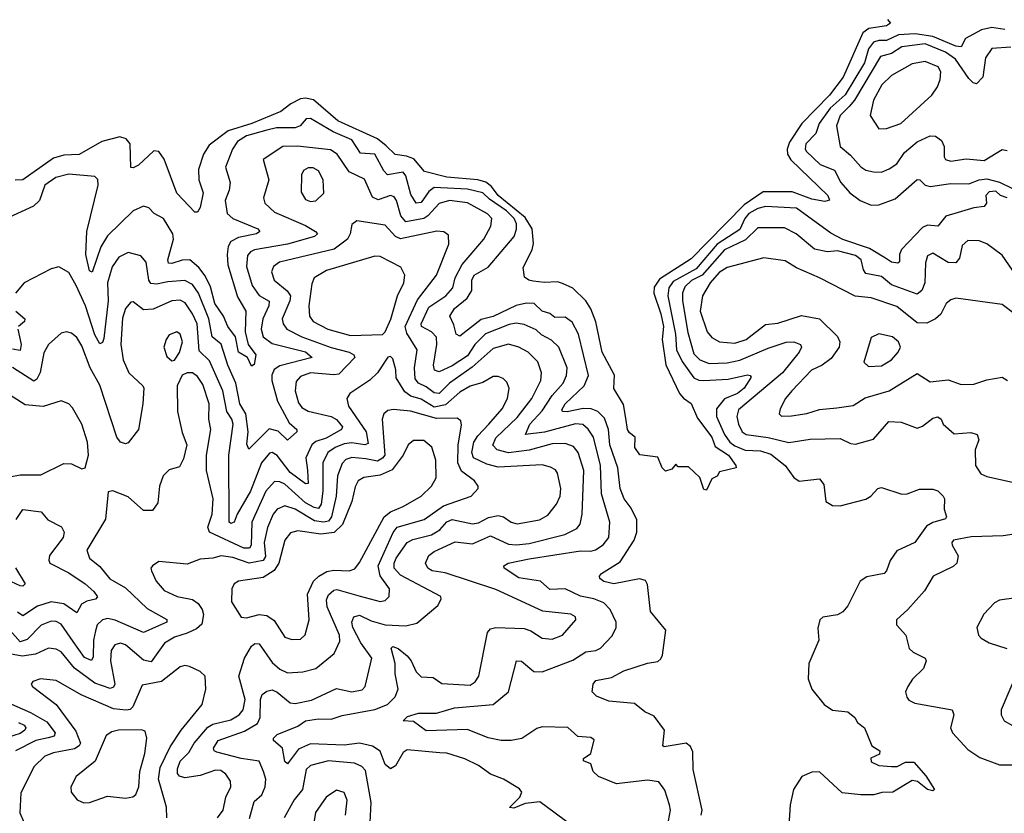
# Model space of a CAD drawing. Extents: x 1843161 to 1959474, y 907081 to 1016326.
# Tile 189 of 256: x 1866763 to 1870593, y 988512 to 991598. Entities that reach past the tile are written whole.
import ezdxf

# ---------------------------------------------------------------- set-up
doc = ezdxf.new("R2010")
doc.units = 0

msp = doc.modelspace()

# ---------------------------------------------------------------- linework, layer by layer
at = {"layer": '0CON20XD'}
for points in [[(1870139.1, 991599.1), (1870150, 991585), (1870135, 991574.8), (1870066.3, 991563.7), (1870042.8, 991547.2), (1869966.9, 991375), (1869912.7, 991305), (1869806.3, 991195), (1869758.2, 991121.8), (1869748.1, 991095), (1869749.5, 991075), (1869762.8, 991052.8), (1869907.3, 990915), (1869913.9, 990896.1), (1869895, 990891.4), (1869845, 990900.8), (1869768.2, 990928.2), (1869655, 990928.4), (1869581.7, 990878.3), (1869439.8, 990735), (1869375, 990668.9), (1869251.4, 990588.6), (1869231.4, 990558.6), (1869229.9, 990535), (1869257.1, 990455), (1869267.1, 990405), (1869262.7, 990355), (1869276.1, 990256.1), (1869329.6, 990145), (1869345, 990126.4), (1869375, 990106.2), (1869399.4, 990049.4), (1869455, 989975.4), (1869468, 989938), (1869520.5, 989905), (1869548.8, 989865), (1869550, 989855), (1869485, 989840), (1869476.2, 989823.8), (1869455, 989813.3), (1869435, 989768.8), (1869425, 989771.2), (1869408.7, 989818.7), (1869365, 989860), (1869325, 989860), (1869315, 989870), (1869300, 989850), (1869275, 989843.3), (1869262.5, 989855), (1869245, 989896.7), (1869175, 989906.7), (1869156, 989935), (1869157.5, 989975), (1869135, 989991.2), (1869127.5, 990005), (1869121.5, 990048.5), (1869111.7, 990101.7), (1869074.6, 990164.6), (1869076.5, 990216.5), (1869028.6, 990305), (1869003.8, 990423.8), (1868984.5, 990474.5), (1868965.5, 990505.5), (1868915, 990553.7), (1868875, 990572.4), (1868855, 990578.9), (1868805, 990576), (1868761.2, 990581.2), (1868743.3, 990585), (1868727.1, 990597.1), (1868721.4, 990635), (1868756.6, 990703.4), (1868762.4, 990727.6), (1868756.6, 990785), (1868729, 990829), (1868624.6, 990915), (1868599.1, 990949.1), (1868576.4, 990966.4), (1868545, 990975.1), (1868425, 990986.3), (1868337.7, 991007.7), (1868296.9, 991056.9), (1868268.1, 991068.1), (1868223.5, 991073.5), (1868188.3, 991108.3), (1868155, 991135.4), (1868000.6, 991205), (1867906, 991286), (1867875, 991293.5), (1867855, 991290.2), (1867818.4, 991271.6), (1867779, 991241), (1867666, 991195), (1867574.1, 991165.9), (1867499.9, 991110.1), (1867478.1, 991075), (1867458.9, 991015), (1867460, 990975), (1867477.4, 990925), (1867465, 990867.5), (1867455, 990850), (1867445, 990850), (1867375, 990923.1), (1867325.3, 991055.3), (1867305, 991086), (1867285, 991088.6), (1867225, 991033.1), (1867205, 991022), (1867195, 991023.3), (1867193.2, 991115), (1867177.3, 991135), (1867152.5, 991142.5), (1867083.1, 991125), (1866995, 991073.7), (1866935, 991071), (1866895, 991060.2), (1866775, 990975.2), (1866745, 990974.3)], [(1870595, 991560.6), (1870545, 991567.3), (1870505, 991558.6), (1870442.4, 991525), (1870425, 991492.3), (1870405, 991494.9), (1870315, 991533.1), (1870246.8, 991543.2), (1870181.3, 991538.7), (1870135, 991517.1), (1870105, 991517.5), (1870085, 991510.5), (1870065, 991484.3), (1870049, 991431), (1869974.4, 991305.6), (1869916, 991254), (1869872.6, 991195), (1869860.5, 991155), (1869821.6, 991115), (1869818.9, 991095), (1869823.9, 991085), (1869877.4, 991035)], [(1870618.7, 991491.3), (1870544.4, 991485.6), (1870520.5, 991449.5), (1870509.7, 991375), (1870485, 991349.1), (1870472.5, 991352.5), (1870455, 991369.5), (1870404, 991445), (1870365, 991472.1), (1870285, 991503.8), (1870195, 991492.9), (1870155, 991466.8), (1870111.6, 991455), (1870010.1, 991285), (1869989.7, 991260.3), (1869955.2, 991225), (1869941, 991185), (1869954.4, 991105), (1869995, 991072), (1870035.7, 991025.7), (1870055, 991013.1), (1870085, 991006.2), (1870115, 991005.4), (1870145, 991017.9), (1870175, 991037.7), (1870205, 991081.1), (1870255, 991122.6), (1870305, 991146.1), (1870325.3, 991145.3), (1870348.7, 991128.7), (1870359.5, 991105), (1870359.5, 991065), (1870365, 991054.4), (1870385, 991047.9), (1870445, 991056.8), (1870515, 991051.1), (1870585, 991093.8), (1870605, 991090)], [(1870105, 991174.4), (1870135, 991174.5), (1870191.1, 991195), (1870311.2, 991305), (1870333.3, 991336.7), (1870344, 991365), (1870346.6, 991395), (1870335.4, 991415), (1870285, 991435.5), (1870235, 991427), (1870155, 991381.2), (1870116.5, 991345), (1870084.8, 991285), (1870072.1, 991225), (1870105, 991174.4)], [(1869414, 988505), (1869417.4, 988525), (1869383.3, 988683.3), (1869382, 988752), (1869372.4, 988772.4), (1869356.2, 988785), (1869270.4, 988770.4), (1869264.4, 988775), (1869271.2, 988835), (1869230.7, 988890.7), (1869195, 988906.9), (1869155, 988938.9), (1869055, 988948.1), (1869007.3, 988967.3), (1868990, 988985), (1868993.8, 989015), (1869005, 989029.2), (1869065, 989040.5), (1869113.9, 989066.1), (1869205, 989095.9), (1869245, 989102.1), (1869257.6, 989112.4), (1869263.2, 989126.8), (1869276.1, 989225), (1869217.3, 989297.3), (1869205, 989402.5), (1869197.8, 989417.8), (1869173.6, 989423.6), (1869075, 989404.8), (1869035, 989413.1), (1869020, 989425), (1869018.6, 989435), (1869025.8, 989445), (1869099.4, 989490.6), (1869154, 989575), (1869164.3, 989605), (1869163.9, 989653.9), (1869141.7, 989698.3), (1869115.2, 989735.2), (1869098.9, 989775), (1869089.5, 989855), (1869058.6, 989945), (1869053.1, 990005), (1869038.5, 990048.5), (1869011.6, 990075), (1868985.6, 990085.6), (1868955, 990086.2), (1868893.5, 990073.5), (1868874.8, 990074.8), (1868871.5, 990081.5), (1868884.8, 990105), (1868958.6, 990175), (1868975.6, 990214.4), (1868937.6, 990375), (1868912.3, 990422.3), (1868885, 990441.6), (1868845, 990439.7), (1868825, 990455.9), (1868795, 990465.4), (1868765, 990494.2), (1868735, 990495.6), (1868695, 990486.6), (1868605, 990444.5), (1868557.8, 990432.2), (1868475, 990367.1), (1868461.2, 990375), (1868452.2, 990412.2), (1868436.2, 990445), (1868454.1, 990475), (1868503.9, 990515), (1868522.1, 990545), (1868522.2, 990585), (1868530.5, 990605), (1868585, 990635.3), (1868687, 990755), (1868696.4, 990783.6), (1868695.8, 990805), (1868686.5, 990825), (1868656.9, 990855), (1868590.1, 990900.1), (1868565, 990925.4), (1868505, 990939.7), (1868375, 990945.1), (1868355, 990930), (1868325, 990887.5), (1868305, 990884.8), (1868285, 990918.5), (1868265, 990991.1), (1868255.2, 991005.2), (1868194.5, 990994.5), (1868180.2, 991010.2), (1868145, 991075.7), (1868089, 991079), (1868055, 991131.1), (1867982.7, 991162.7), (1867895, 991214.5), (1867877.5, 991212.5), (1867854.7, 991185.3), (1867835, 991177.9), (1867762, 991178), (1867725, 991168.5), (1867645, 991147.1), (1867610.5, 991125), (1867590.7, 991095), (1867563.4, 991025), (1867581.8, 990965), (1867578.1, 990935), (1867562.4, 990895), (1867570.9, 990845), (1867592.9, 990825), (1867690, 990785), (1867697.1, 990775), (1867684.2, 990765), (1867615, 990750.8), (1867584.9, 990735.1), (1867574, 990716), (1867570.8, 990685), (1867573.3, 990645), (1867610.7, 990520.7), (1867643.4, 990465), (1867640.3, 990385), (1867651.7, 990335), (1867681.9, 990295), (1867675, 990257.5), (1867665, 990251.4), (1867650, 990285), (1867614.4, 990305), (1867603, 990365), (1867573.4, 990405), (1867555.6, 990445), (1867522.6, 990495), (1867505, 990559.2), (1867485, 990602.4), (1867460.7, 990635), (1867425, 990663.9), (1867395, 990663.2), (1867355, 990649.8), (1867342, 990652), (1867339.5, 990665), (1867361.9, 990745), (1867359.4, 990765), (1867322.5, 990825), (1867285.8, 990845), (1867265, 990866.9), (1867245, 990872.5), (1867205, 990855.4), (1867105, 990758.1), (1867079.2, 990715), (1867045, 990616), (1867035, 990621.2), (1867020.4, 990685), (1867024.1, 990775), (1867068.4, 990955), (1867067.3, 990977.3), (1867055, 990988.9), (1866955, 990997.1), (1866904.2, 990985), (1866861.5, 990955), (1866840.7, 990895), (1866817.4, 990872.6), (1866720.7, 990829.3)], [(1869286.6, 988483.4), (1869294.4, 988525), (1869291.1, 988545), (1869272.7, 988602.7), (1869248.8, 988635), (1869205, 988641.1), (1869085, 988626.8), (1869014.5, 988655), (1868993.8, 988675), (1868984.4, 988704.4), (1868956, 988716), (1868956.9, 988725), (1868985.5, 988744.5), (1868998.3, 988798.3), (1868985, 988806.5), (1868935, 988811.2), (1868895, 988845.5), (1868795, 988848.4), (1868775, 988842.1), (1868717.1, 988802.9), (1868675.2, 988794.8), (1868635.5, 988795.5), (1868585.2, 988805.2), (1868505, 988838.8), (1868345, 988833.4), (1868295, 988869.7), (1868255, 988872.5), (1868271.8, 988888.2), (1868315, 988901.5), (1868385, 988901.1), (1868455, 988922.5), (1868605, 988934.8), (1868664.7, 988985), (1868696.2, 989105), (1868715, 989104.4), (1868763.2, 989063.2), (1868795, 989062.9), (1868915, 989107.4), (1868965, 989140.2), (1869004.1, 989145.9), (1869022.5, 989155), (1869067.9, 989202.1), (1869083.5, 989235), (1869083.6, 989255), (1869059.6, 989305), (1869035, 989330.3), (1868996.3, 989346.3), (1868945, 989356.8), (1868885, 989384.8), (1868825, 989383.1), (1868789.4, 989415), (1868705, 989428.2), (1868648, 989465), (1868646.2, 989475), (1868663.3, 989485), (1868745, 989501.3), (1868945, 989533.2), (1868985, 989531.4), (1869003.1, 989536.9), (1869033.5, 989556.5), (1869055.4, 989585), (1869059.2, 989645), (1869026, 989755), (1869022.7, 989865), (1868994.8, 989975), (1868975, 990005.8), (1868953.8, 990023.8), (1868925, 990026.9), (1868804.8, 989994.8), (1868730.8, 989985), (1868747, 990025), (1868795, 990076.8), (1868835, 990136.8), (1868877.4, 990185), (1868890.7, 990215), (1868893.3, 990245), (1868860, 990325), (1868832, 990352), (1868792.9, 990372.9), (1868771.9, 990391.9), (1868725, 990413.3), (1868695, 990418.1), (1868667.3, 990412.7), (1868575, 990376.6), (1868534.2, 990335.8), (1868505, 990290.8), (1868445, 990251.7), (1868395, 990229.5), (1868377.3, 990235), (1868373.5, 990255), (1868385.8, 990335), (1868384.2, 990364.2), (1868365.3, 990385), (1868325.9, 990405), (1868324.8, 990415), (1868355, 990480.2), (1868420.8, 990525), (1868448.3, 990555), (1868457.7, 990595), (1868484, 990646), (1868568.4, 990745), (1868595.3, 990795), (1868599.6, 990825), (1868583.6, 990843.6), (1868505, 990886), (1868434.8, 990895.2), (1868395, 990883.9), (1868351.2, 990835), (1868335.3, 990825), (1868265, 990812.7), (1868246.1, 990835), (1868229.1, 990895), (1868219.3, 990909.3), (1868205, 990914.2), (1868157.6, 990897.6), (1868135, 990908.2), (1868105, 990978.5), (1868045, 991006.6), (1867997.6, 991075), (1867971.6, 991091.6), (1867843.7, 991106.3), (1867786.7, 991105), (1867710, 991055), (1867731.8, 990975), (1867711.5, 990905), (1867716.7, 990885), (1867755, 990850.3), (1867875, 990797.3), (1867914.2, 990775), (1867921.4, 990765), (1867910, 990755), (1867805.3, 990724.7), (1867677.2, 990702.8), (1867660.8, 990695), (1867649.4, 990680.6), (1867645, 990638.8), (1867667.4, 990565), (1867695, 990525.9), (1867733.9, 990503.9), (1867732.2, 990485), (1867708.4, 990435), (1867702.5, 990395), (1867710, 990365), (1867745, 990338.5), (1867875, 990306.7), (1867900.5, 990285), (1867775, 990252.3), (1867752.5, 990237.5), (1867744.2, 990215.8), (1867744.2, 990195), (1867766.7, 990115), (1867811, 990031), (1867841.4, 990005), (1867841.9, 989995), (1867805, 989963.5), (1867768.3, 989998.3), (1867733.2, 990006.8), (1867655, 989928), (1867647.3, 989947.3), (1867651.7, 989995), (1867642.4, 990065), (1867619.4, 990105), (1867603.9, 990185), (1867572.6, 990255), (1867547, 990337), (1867511.3, 990365), (1867498.6, 990435), (1867459, 990535), (1867435, 990568.3), (1867405, 990584.4), (1867339.1, 990579.1), (1867295, 990569.3), (1867273, 990573), (1867265.5, 990585.5), (1867255.7, 990655.7), (1867235, 990680), (1867185, 990692.3), (1867148.5, 990675), (1867123.1, 990636.9), (1867105.4, 990574.6), (1867106.9, 990505), (1867091, 990359), (1867085, 990342.9), (1867075, 990337.7), (1867055, 990372.3), (1867019.5, 990485), (1866983.4, 990565), (1866955, 990615.6), (1866915, 990637.1), (1866885, 990630), (1866781.2, 990575), (1866747.1, 990535)], [(1867895, 990891.2), (1867915, 990893.6), (1867946.3, 990923.7), (1867944.2, 990975), (1867925, 991010.8), (1867905, 991022), (1867885, 991021.5), (1867867.8, 991012.2), (1867858.9, 990995), (1867857.5, 990927.5), (1867875, 990898.5), (1867895, 990891.2)], [(1869877.4, 991035), (1869933.1, 991013.1), (1869958, 990965), (1869991.8, 990925), (1870033.1, 990895), (1870075, 990877), (1870105, 990878.5), (1870168.9, 990901.1), (1870255, 990976.9), (1870265, 990975.5), (1870285.7, 990955), (1870305, 990950), (1870385, 990960.6), (1870455, 990959.6), (1870495, 990975.2), (1870525, 990979.3), (1870575, 990966.1), (1870623.1, 990943.1)], [(1870605, 990905.3), (1870578.1, 990915), (1870560.8, 990930.8), (1870535, 990928.9), (1870522.1, 990915), (1870523.8, 990885), (1870515, 990872.3), (1870475, 990866.4), (1870365.7, 990834.3), (1870335.3, 990794.7), (1870295, 990799.5), (1870275, 990790.5), (1870193.6, 990705), (1870185.7, 990685), (1870185, 990656.7), (1870178.9, 990651.1), (1870155, 990655.2), (1870131.3, 990671.3), (1870068.7, 990708.7), (1869965, 990743.4), (1869918.4, 990768.4), (1869784.5, 990865), (1869665, 990871.7), (1869635, 990864.4), (1869599.6, 990845), (1869583.9, 990825), (1869565, 990782.8), (1869477, 990725), (1869395, 990629.8), (1869305, 990580.6), (1869288.2, 990555), (1869284.9, 990525), (1869314.4, 990375), (1869318.7, 990315), (1869339.6, 990269.6), (1869385, 990206.2), (1869405, 990196.3), (1869425, 990195.5), (1869519.5, 990200.5), (1869595, 990216.6), (1869605.3, 990215.3), (1869608.5, 990208.5), (1869581.9, 990165), (1869555, 990144.3), (1869505, 990124.1), (1869474.4, 990085), (1869474.1, 990055), (1869505.5, 989985), (1869525, 989956), (1869545, 989941.1), (1869585, 989924.1), (1869645, 989922.1), (1869685, 989909.1), (1869740.9, 989865), (1869775, 989817.9), (1869795, 989803.3), (1869875, 989812.9), (1869890.7, 989790.7), (1869899.4, 989725), (1869925, 989709.5), (1869955, 989708.5), (1870055, 989734.3), (1870073.8, 989745), (1870101.2, 989775), (1870115, 989779.2), (1870195, 989752.7), (1870215, 989754.5), (1870263.2, 989773.2), (1870315, 989773.1), (1870335, 989765.6), (1870355.7, 989745), (1870360.8, 989735), (1870358.8, 989695), (1870368.8, 989665), (1870365, 989657.5), (1870315, 989642.7), (1870291.1, 989628.9), (1870245, 989565.6), (1870175, 989532.5), (1870149.7, 989495), (1870135.3, 989454.7), (1870125.4, 989444.6), (1870058.7, 989431.3), (1870032.2, 989415), (1869985, 989318.8), (1869965, 989295.8), (1869945, 989284.4), (1869887.5, 989275), (1869876.2, 989265), (1869867.7, 989232.3), (1869871.4, 989185), (1869833.3, 989095), (1869830, 989035), (1869844.6, 988994.6), (1869892.9, 988935), (1869925, 988913.5), (1869985, 988906.7), (1870012.5, 988885), (1870022.5, 988865), (1870049.2, 988845), (1870077.5, 988775), (1870108.8, 988755), (1870108, 988742), (1870073.6, 988726.4), (1870075, 988712.5), (1870105, 988698.8), (1870155, 988694.7), (1870176.7, 988695), (1870208.5, 988711.5), (1870240.9, 988710.9), (1870288.5, 988658.5), (1870321.9, 988605), (1870315, 988600), (1870295, 988604.3), (1870256, 988636), (1870235, 988639.6), (1870160, 988595), (1870117.1, 988592.9), (1870086.4, 988583.6), (1870035, 988584), (1869962.1, 988592.1), (1869875, 988673.5), (1869845, 988672.9), (1869805.8, 988655), (1869772.9, 988605), (1869760.6, 988545), (1869752.5, 988425)], [(1868911.2, 988465), (1868786.9, 988556.9), (1868729.9, 988550.1), (1868685, 988532.8), (1868668, 988535), (1868709.1, 988575), (1868716.4, 988595), (1868707.3, 988607.3), (1868645, 988645.6), (1868594, 988665), (1868548.6, 988698.6), (1868495, 988724.6), (1868425, 988746.2), (1868398.1, 988748.1), (1868271.1, 988758.9), (1868255, 988748.9), (1868225, 988696.4), (1868205, 988685.4), (1868185, 988702.7), (1868165, 988753.5), (1868135, 988774), (1868085, 988785.7), (1868025, 988777.9), (1867895, 988782.7), (1867848, 988762), (1867805, 988704.2), (1867795, 988713.3), (1867785.5, 988765), (1867750.8, 988795), (1867750.8, 988805), (1867765, 988818.6), (1867845, 988851.1), (1867875, 988871.7), (1867925, 988879.5), (1867975, 988878.2), (1868017.2, 988892.8), (1868144.6, 988915.4), (1868194.6, 988935), (1868224.3, 988965), (1868235.9, 988995), (1868224.4, 989055), (1868224.4, 989095), (1868208.5, 989155), (1868215, 989160.4), (1868235, 989153.1), (1868271.1, 989125), (1868286.5, 989105), (1868305, 989062.5), (1868325, 989042.9), (1868371, 989041), (1868405, 989016.9), (1868515, 989010), (1868535, 989023.3), (1868549.2, 989045), (1868583.1, 989215), (1868595, 989229.4), (1868615, 989235.4), (1868725, 989231.3), (1868752, 989222), (1868795, 989193.8), (1868835, 989189.7), (1868875, 989204.6), (1868926.5, 989265), (1868925, 989275.7), (1868906.9, 989286.9), (1868798.4, 989298.4), (1868615, 989383.2), (1868418, 989448), (1868367.1, 989455), (1868350.5, 989465), (1868341.8, 989485), (1868355.4, 989515), (1868375, 989530), (1868457.7, 989567.7), (1868525, 989559.6), (1868595, 989591.4), (1868665, 989558.9), (1868695, 989555.9), (1868745, 989561.9), (1868883.2, 989596.8), (1868930.6, 989619.4), (1868943.8, 989636.2), (1868951.4, 989675), (1868957.9, 989845), (1868936.1, 989915), (1868918, 989938), (1868885, 989950.9), (1868835, 989948.4), (1868745.1, 989924.9), (1868665, 989914.6), (1868620, 989925), (1868603.7, 989943.7), (1868615, 989972.7), (1868698.3, 990051.7), (1868755.2, 990125), (1868790.7, 990195), (1868793.6, 990225), (1868778.3, 990268.3), (1868741.2, 990305), (1868705.2, 990325.2), (1868665, 990336.1), (1868605, 990319.2), (1868523.5, 990246.5), (1868435.2, 990185), (1868395, 990144.5), (1868375, 990147.3), (1868345, 990171.2), (1868314.7, 990185), (1868301.6, 990201.6), (1868299.4, 990245), (1868310, 990315), (1868269.3, 990379.3), (1868262.4, 990405), (1868310.9, 990509.1), (1868385.2, 990605), (1868432, 990725), (1868430.7, 990760.7), (1868413.2, 990773.2), (1868385.9, 990775.9), (1868245, 990745.5), (1868225.1, 990755.1), (1868185, 990798.8), (1868075, 990815.6), (1868055, 990801.2), (1868048.9, 990765), (1868038.2, 990745), (1867986.3, 990706.3), (1867774.1, 990655.9), (1867751.1, 990638.9), (1867742.6, 990617.4), (1867752.9, 990585), (1867804.1, 990544.1), (1867816.1, 990525), (1867814.5, 990505), (1867783.9, 990435), (1867787.6, 990415), (1867802, 990395), (1867860.9, 990365), (1867975, 990323), (1868045.5, 990305), (1868063.4, 990295), (1868066.8, 990285), (1868005, 990219.9), (1867985, 990216.9), (1867895, 990225.6), (1867855, 990210.7), (1867838.1, 990191.9), (1867834.8, 990154.8), (1867848, 990108), (1867860.1, 990090.1), (1867885.6, 990075.6), (1867975, 990055.6), (1867995, 990043.1), (1868018.9, 990015), (1868015.5, 990005), (1867955, 989971.6), (1867915, 989958.2), (1867899.6, 989945), (1867875.8, 989895), (1867883.2, 989846.8), (1867885.3, 989795), (1867875, 989793.4), (1867815, 989837.5), (1867765, 989903.5), (1867745, 989915.2), (1867735, 989913.2), (1867704.2, 989875), (1867660.5, 989765), (1867608.8, 989675), (1867597.6, 989645), (1867585, 989639.1), (1867577.7, 989645), (1867577.1, 989905), (1867593, 990025), (1867588.3, 990045), (1867568.4, 990075), (1867553.4, 990155), (1867501.3, 990271.3), (1867461.1, 990311.1), (1867453.2, 990415), (1867435.7, 990455), (1867407.1, 990497.1), (1867387.7, 990507.7), (1867355, 990505.2), (1867282.6, 990472.6), (1867245, 990470), (1867205, 990501.1), (1867195, 990500), (1867175, 990475.8), (1867162.6, 990437.4), (1867156.2, 990335), (1867165.9, 990275), (1867188.4, 990225), (1867242.2, 990175), (1867246.2, 990165), (1867242.7, 990105), (1867225.6, 990005), (1867185, 989953.3), (1867175, 989948.8), (1867155, 989956), (1867140.5, 989975), (1867075, 990176.8), (1867037.6, 990245), (1867005, 990329.5), (1866985, 990362.9), (1866965, 990379.2), (1866945, 990384.3), (1866925, 990379.2), (1866875, 990335.6), (1866857.5, 990302.5), (1866843.2, 990226.8), (1866829.8, 990200.2), (1866817.6, 990192.4), (1866735, 990246)], [(1870625, 990624.2), (1870585, 990682.9), (1870525, 990727.1), (1870495, 990738.8), (1870450.9, 990739.1), (1870430, 990720), (1870419, 990671), (1870405, 990653.1), (1870375, 990654.1), (1870315, 990690.9), (1870295, 990679.4), (1870287.3, 990652.7), (1870284.3, 990575), (1870272.1, 990545), (1870255, 990531.5), (1870155, 990567.3), (1870115, 990599.4), (1870055, 990611.9), (1870045.7, 990625), (1870036.9, 990665), (1870015, 990680.7), (1869945, 990699.1), (1869905, 990695.3), (1869855, 990705.9), (1869783.1, 990765), (1869738.3, 990788.3), (1869635, 990788.2), (1869587.2, 990742.8), (1869505, 990703.1), (1869418.5, 990605), (1869376.4, 990583.6), (1869350.1, 990559.9), (1869341.7, 990535), (1869340.9, 990505), (1869362.3, 990382.3), (1869385, 990298.9), (1869408.5, 990275), (1869445, 990261.5), (1869515, 990263.8), (1869565, 990274.5), (1869675, 990321.4), (1869745, 990343.9), (1869775.2, 990345.2), (1869801.1, 990335), (1869804.5, 990325), (1869794.7, 990305), (1869731, 990225), (1869559.4, 990080.6), (1869553.4, 990055), (1869558.9, 990025), (1869574.2, 989995), (1869589.5, 989985), (1869675, 989973.1), (1869755, 989954), (1869837.6, 989967.6), (1869955, 989969.3), (1869995, 989950.5), (1870015, 989947.9), (1870085, 989966.9), (1870144, 990036), (1870192.7, 990032.7), (1870255, 990010), (1870275, 990017.8), (1870315, 990048.8), (1870335, 990053.8), (1870347.9, 990045), (1870355.8, 990025), (1870398.1, 989988.1), (1870462.5, 989992.5), (1870488, 989985), (1870494.4, 989965), (1870480.4, 989925), (1870481.6, 989865), (1870501.9, 989831.9), (1870525, 989821.6), (1870625, 989800)], [(1868049.8, 990369.8), (1868175, 990374.3), (1868185, 990383.8), (1868206.5, 990433.5), (1868232.8, 990525), (1868256.9, 990575), (1868261.8, 990605), (1868246.1, 990636.1), (1868165, 990676.9), (1868145, 990678.9), (1867957.3, 990622.7), (1867908.1, 990595), (1867899.1, 990570.9), (1867887.9, 990485), (1867890, 990445), (1867905.4, 990425), (1867961.4, 990395), (1868049.8, 990369.8)], [(1870633.6, 990455), (1870585, 990490.5), (1870405, 990515.4), (1870385, 990509.5), (1870367.5, 990495), (1870346.6, 990453.4), (1870325.4, 990434.6), (1870292.1, 990417.9), (1870255, 990419), (1870175, 990482.6), (1870075, 990516.4), (1870012.8, 990522.8), (1869875, 990594.6), (1869785, 990632.7), (1869740.4, 990660.4), (1869657.3, 990672.7), (1869515.6, 990635), (1869484.2, 990615), (1869449.3, 990575), (1869419.3, 990525), (1869410.2, 990465), (1869436.9, 990385), (1869455, 990362.7), (1869485, 990345.3), (1869545, 990340.4), (1869589.6, 990355), (1869665, 990412.4), (1869712.2, 990417.8), (1869805, 990448), (1869875, 990435.4), (1869945, 990366.2), (1869953.3, 990345), (1869951.3, 990325), (1869919.2, 990280.8), (1869885.4, 990255), (1869843.2, 990235), (1869766.2, 990155), (1869742.5, 990125), (1869721.4, 990085), (1869718, 990065), (1869726, 990056), (1869765, 990058.2), (1869825, 990066.6), (1869875, 990082.4), (1869941.3, 990088.7), (1870005, 990098.4), (1870052, 990128), (1870145, 990155.3), (1870255, 990222.3), (1870305, 990189.6), (1870375, 990197.2), (1870425, 990180), (1870475, 990180.4), (1870525, 990198), (1870585, 990208.7), (1870605.6, 990195.6)], [(1866747.8, 990465), (1866783.3, 990435), (1866782.5, 990425), (1866759.1, 990405)], [(1866755.8, 990395), (1866768.3, 990335), (1866765, 990311.5), (1866735, 990316.8)], [(1867355, 990272), (1867365, 990274), (1867385, 990304.2), (1867396.1, 990345), (1867387.9, 990375), (1867375, 990384.5), (1867345, 990373.1), (1867332.9, 990355), (1867324.5, 990325), (1867335, 990288.8), (1867355, 990272)], [(1870065, 990250), (1870115, 990251.6), (1870155, 990275.5), (1870180.9, 990305), (1870190, 990325), (1870181.1, 990345), (1870158.1, 990365), (1870105, 990376.4), (1870075, 990362), (1870046.8, 990266.8), (1870065, 990250)], [(1867657.5, 988492.5), (1867675, 988558.9), (1867705, 988584.7), (1867717.8, 988615), (1867721.1, 988645), (1867712, 988675), (1867695, 988715.3), (1867625, 988726.1), (1867530.5, 988750.5), (1867520, 988755), (1867517.1, 988765), (1867535, 988795.7), (1867637.9, 988832.1), (1867688.2, 988861.8), (1867699, 988885), (1867699.8, 988955), (1867705.9, 988974.1), (1867725, 988987.9), (1867745, 988992.5), (1867765, 988983.5), (1867815, 988941.6), (1867835, 988939.2), (1867898.1, 988951.9), (1867995, 988998.1), (1868055, 988984.7), (1868095, 988992.1), (1868106.5, 989005), (1868133.2, 989115), (1868090.8, 989175), (1868059.5, 989235), (1868055.3, 989255), (1868063.1, 989276.9), (1868085, 989282.6), (1868130.4, 989260.4), (1868185, 989245.5), (1868265, 989241.8), (1868307.9, 989252.1), (1868389.6, 989320.4), (1868402.9, 989345), (1868400.8, 989355), (1868245, 989438), (1868220, 989465), (1868219.3, 989485), (1868227.4, 989505), (1868271.1, 989565), (1868292.7, 989577.3), (1868365, 989594.8), (1868397.1, 989615), (1868425, 989645.2), (1868445, 989654.8), (1868525, 989637.7), (1868547.8, 989642.2), (1868586.9, 989663.1), (1868625, 989670.5), (1868645, 989665.6), (1868675, 989644.2), (1868698.3, 989638.3), (1868785, 989653.3), (1868817.9, 989672.1), (1868851.3, 989715), (1868865.3, 989745), (1868868.1, 989775), (1868855.4, 989835), (1868847.8, 989847.8), (1868828.4, 989858.4), (1868795, 989866.7), (1868625, 989858.5), (1868579.9, 989869.9), (1868528.4, 989895), (1868522, 989915), (1868530.1, 989955), (1868545, 989980.2), (1868588.6, 990025), (1868640, 990085), (1868660.8, 990125), (1868667.7, 990165), (1868658.7, 990188.7), (1868643.6, 990203.6), (1868625, 990211.3), (1868605, 990210.3), (1868565, 990187.3), (1868515, 990173), (1868475, 990150.2), (1868419, 990101), (1868375, 990091.5), (1868325, 990122.6), (1868284.5, 990134.5), (1868261.1, 990151.1), (1868227.4, 990205), (1868226.4, 990236.4), (1868215, 990280), (1868205, 990288.8), (1868195, 990286.2), (1868155.5, 990225), (1868125, 990196.8), (1868047.3, 990145), (1868035.4, 990125), (1868042.9, 990095), (1868110.6, 989995), (1868119.2, 989950.8), (1868105.4, 989944.6), (1868055, 989952.4), (1868025, 989948.9), (1867990.5, 989935), (1867962.3, 989915), (1867942.2, 989875), (1867942.5, 989765), (1867935.8, 989714.2), (1867925, 989698.1), (1867909, 989701), (1867875, 989719.6), (1867795, 989791.7), (1867775, 989801.5), (1867755, 989802.8), (1867720.4, 989765), (1867665.8, 989645), (1867663.1, 989555), (1867657.3, 989542.7), (1867635, 989543.6), (1867501.6, 989605), (1867494.8, 989625), (1867511.4, 989675), (1867515.2, 989735), (1867490.4, 989845), (1867490, 989905), (1867506.2, 990005), (1867499.5, 990045), (1867500.2, 990105), (1867475, 990180), (1867455, 990210.8), (1867435, 990224.6), (1867414.7, 990225.3), (1867395, 990215.7), (1867375.5, 990175), (1867377.5, 990075), (1867395, 989992.5), (1867412.9, 989945), (1867400.8, 989890.8), (1867385, 989859.5), (1867345, 989848.5), (1867321.8, 989825), (1867306.6, 989785), (1867300.9, 989719.1), (1867280, 989690), (1867245, 989690), (1867185, 989743.5), (1867125, 989765.6), (1867107.7, 989762.3), (1867096.6, 989656.6), (1867024.5, 989535), (1867034.5, 989505), (1867075, 989471.8), (1867114.5, 989424.5), (1867175, 989389), (1867259.2, 989309.2), (1867335, 989266.2), (1867335.5, 989255), (1867245, 989215.2), (1867135, 989263.8), (1867105, 989269.4), (1867084.8, 989265.2), (1867065, 989245.4), (1867057.5, 989222.5), (1867050, 989185), (1867048.8, 989121.2), (1867042.9, 989107.1), (1867015, 989118.1), (1866970.9, 989180.9), (1866925, 989247.7), (1866905, 989258.1), (1866885, 989259.8), (1866846.7, 989243.3), (1866792.2, 989187.8), (1866765, 989179.4), (1866685, 989268.4)], [(1866725, 989820.3), (1866765, 989829), (1866845, 989828.4), (1866935, 989872.1), (1866965, 989870.8), (1867005, 989851.2), (1867017.5, 989855), (1867031.1, 989905), (1867026.9, 989955), (1867004.5, 990025), (1866968.6, 990088.6), (1866954.5, 990104.5), (1866925, 990115.6), (1866855, 990094.7), (1866785, 990101.1), (1866705, 990150.8)], [(1867533.2, 988495), (1867554.1, 988525), (1867565.3, 988575), (1867584.7, 988615), (1867582.9, 988637.1), (1867564.8, 988664.8), (1867545, 988678.4), (1867525, 988680), (1867465, 988659.6), (1867405, 988650), (1867385, 988656.4), (1867377.7, 988667.7), (1867377.4, 988685), (1867387.6, 988715), (1867421.1, 988748.9), (1867442.3, 988785), (1867495, 988847.6), (1867515, 988859.3), (1867585, 988875.6), (1867616.5, 988895), (1867632.3, 988915), (1867640.5, 988955), (1867615.8, 989045), (1867638.1, 989115), (1867665, 989161.8), (1867678, 989172), (1867695, 989171.1), (1867745, 989098.7), (1867775, 989073.2), (1867805, 989058.2), (1867865, 989062.3), (1867915, 989075.3), (1867986.9, 989133.1), (1868008.9, 989181.1), (1868007, 989205), (1867959.4, 989315), (1867957, 989343), (1867965, 989362.1), (1867985, 989380), (1867997.4, 989382.6), (1868087.1, 989357.1), (1868165, 989336.2), (1868185, 989339.5), (1868200.5, 989355), (1868201.5, 989385), (1868166, 989436), (1868157.3, 989475), (1868216.4, 989603.6), (1868232.1, 989625), (1868336.2, 989655), (1868412.2, 989707.8), (1868519.2, 989745), (1868547.1, 989775), (1868547.1, 989785), (1868531.8, 989805), (1868482.3, 989842.3), (1868468.1, 989875), (1868468.5, 989945), (1868482.1, 990022.1), (1868478.7, 990038.7), (1868465, 990049.2), (1868385, 990046.9), (1868283.5, 990076.5), (1868216.9, 990083.1), (1868195, 990078.9), (1868180, 990065), (1868173.3, 990045), (1868183, 989905), (1868175, 989893), (1868155, 989881.9), (1868110.3, 989890.3), (1868055, 989895.2), (1868032.4, 989887.6), (1868017.3, 989872.7), (1867999.7, 989825), (1867993.8, 989745), (1867976.2, 989665), (1867965, 989648.5), (1867945, 989644.1), (1867909.9, 989649.9), (1867835, 989694.5), (1867795, 989708.1), (1867765, 989695.3), (1867749.5, 989675), (1867726.7, 989623.3), (1867714.6, 989565), (1867719.7, 989510.3), (1867710, 989495), (1867655.6, 989485.6), (1867592.6, 989507.4), (1867546.8, 989513.2), (1867515, 989504.1), (1867465, 989500.5), (1867415, 989481.1), (1867305, 989492), (1867280, 989475), (1867273.8, 989465), (1867276, 989455), (1867294.6, 989415), (1867325, 989378.2), (1867376, 989355), (1867435, 989344), (1867457.5, 989327.5), (1867472.4, 989305), (1867478.1, 989285), (1867472.3, 989247.7), (1867450.9, 989229.1), (1867415, 989213.3), (1867365, 989196.8), (1867326.2, 989173.8), (1867275, 989101), (1867245, 989107.6), (1867175, 989167.5), (1867155, 989173.4), (1867133.2, 989166.8), (1867118.6, 989145), (1867116, 989105), (1867133, 989015), (1867127.7, 989002.3), (1867115, 988997.6), (1867055, 989018.9), (1866976.6, 989076.6), (1866925, 989139.7), (1866905, 989150.8), (1866875, 989154.7), (1866825, 989131.5), (1866773.4, 989123.4), (1866723, 989133)], [(1867821.3, 989188.7), (1867855, 989189.5), (1867873.1, 989206.9), (1867888.7, 989265), (1867883.1, 989365), (1867905.7, 989415), (1867926.7, 989435), (1867957.9, 989452.1), (1867985, 989457.3), (1868045, 989454.8), (1868066.5, 989463.5), (1868085, 989487.5), (1868181.4, 989665), (1868205.8, 989684.2), (1868255.4, 989705), (1868324.4, 989745), (1868365.6, 989784.4), (1868383.6, 989816.4), (1868381.5, 989885), (1868366.4, 989936.4), (1868335, 989962.5), (1868295, 989962.2), (1868274.6, 989945.4), (1868254.5, 989905), (1868212.6, 989847.4), (1868165, 989827.7), (1868101.4, 989818.6), (1868080, 989805), (1868067.6, 989782.4), (1868055.2, 989725), (1868018.9, 989635), (1867986.4, 989603.6), (1867935, 989598.2), (1867845, 989610.7), (1867816.5, 989603.5), (1867794.8, 989575), (1867771.3, 989485), (1867753.2, 989456.8), (1867710.9, 989429.1), (1867614.3, 989415), (1867597.8, 989405), (1867587.9, 989385), (1867586.9, 989335), (1867624.5, 989274.5), (1867645, 989272.5), (1867695, 989285.2), (1867725, 989281.8), (1867752.5, 989262.5), (1867795, 989197.8), (1867821.3, 989188.7)], [(1866748.9, 989655), (1866775, 989693.1), (1866846.2, 989685), (1866873.3, 989653.3), (1866925.8, 989625.8), (1866936.4, 989605), (1866932.3, 989585), (1866879.7, 989515), (1866876.1, 989496.1), (1866880.4, 989485), (1866955, 989446.9), (1867017.9, 989405), (1867051.8, 989375), (1867066, 989354), (1867057.5, 989345), (1867025, 989337.8), (1867003.9, 989325), (1866985, 989292.2), (1866935, 989326.8), (1866885, 989334), (1866832.6, 989317.4), (1866775, 989280.7), (1866755, 989294.6)], [(1870665, 989603.3), (1870589.2, 989590.8), (1870465, 989587.9), (1870396.2, 989575), (1870389.2, 989565), (1870390.6, 989555), (1870413.6, 989513.6), (1870408.5, 989485), (1870395, 989472.1), (1870316, 989434), (1870282.8, 989377.2), (1870218.6, 989305), (1870174, 989265), (1870174.2, 989245), (1870210, 989205), (1870223.4, 989153.4), (1870238.9, 989138.9), (1870285, 989115.8), (1870289.2, 989105), (1870279.4, 989075), (1870236.6, 989033.4), (1870217.8, 989005), (1870209.4, 988985), (1870213.6, 988963.6), (1870222.1, 988952.1), (1870245, 988941.1), (1870390, 988915), (1870396.5, 988895), (1870384.4, 988845), (1870391.5, 988825), (1870451.1, 988761.1), (1870498.7, 988728.7), (1870575, 988701.2), (1870665, 988700.2)], [(1866746.5, 989466.5), (1866784.3, 989405), (1866775, 989395.7), (1866765, 989396.4), (1866715, 989420.7)], [(1870639.5, 989350.5), (1870575, 989340.9), (1870555, 989331.1), (1870513.5, 989286.5), (1870487.1, 989235), (1870493.1, 989205), (1870503.2, 989193.2), (1870535, 989175.5), (1870603.4, 989153.4)], [(1867335.8, 988494.2), (1867334.1, 988535.9), (1867303.6, 988645), (1867309.1, 988690.9), (1867349, 988771), (1867391.6, 988835), (1867472.5, 988935), (1867487.5, 988995), (1867484.4, 989045), (1867465, 989063.1), (1867423.8, 989083.8), (1867405, 989087.5), (1867387.6, 989082.4), (1867315, 989024.7), (1867239.1, 989010.9), (1867203.4, 988926.6), (1867193.4, 988916.6), (1867176.8, 988913.2), (1867128.3, 988918.3), (1867002.6, 988972.6), (1866905, 989028.9), (1866844.6, 989035.4), (1866813.8, 989025), (1866808, 989015), (1866812.5, 989005), (1866905.2, 988935.2), (1866981.7, 988831.7), (1866999.3, 988785), (1866995, 988774.8), (1866976.7, 988763.3), (1866895, 988747.8), (1866861.1, 988735), (1866820, 988695), (1866768, 988592), (1866764.2, 988514.2), (1866781.2, 988475)], [(1870637.3, 989045), (1870581.5, 988915), (1870581.4, 988895), (1870592.2, 988872.2), (1870625, 988853.6)], [(1866665, 988965.7), (1866804.6, 988904.6), (1866868.2, 988868.2), (1866901.8, 988825), (1866897.2, 988812.8), (1866873.6, 988806.4), (1866825.4, 988795), (1866746.7, 988755)], [(1866758.5, 988865), (1866780, 988855), (1866787.2, 988845), (1866782.9, 988835), (1866765, 988823), (1866665, 988792.2)], [(1867013.3, 988553.3), (1867035, 988554.6), (1867105, 988579.4), (1867175, 988571.3), (1867203.9, 988576.1), (1867214.7, 988585.3), (1867226.2, 988615), (1867230.7, 988675), (1867250.3, 988745), (1867257.8, 988805), (1867251.7, 988831.7), (1867237.1, 988837.1), (1867147.5, 988835), (1867121.1, 988828.9), (1867100, 988815), (1867056.2, 988715), (1866982.9, 988655), (1866962, 988615), (1866963.8, 988595), (1866986.2, 988565), (1867013.3, 988553.3)], [(1868124.5, 988425), (1868131, 988555), (1868108.8, 988678.8), (1868094.5, 988694.5), (1868065, 988707), (1867965, 988716.1), (1867895, 988698.2), (1867877.6, 988682.4), (1867863.6, 988605), (1867830.6, 988565), (1867791.9, 988495)], [(1868030.4, 988505), (1868036.5, 988563.5), (1868025, 988593.3), (1867995, 988602.7), (1867955, 988575.6), (1867913.8, 988515), (1867907.9, 988475)]]:
    msp.add_lwpolyline(points, dxfattribs=at)

doc.saveas('drawing.dxf')
